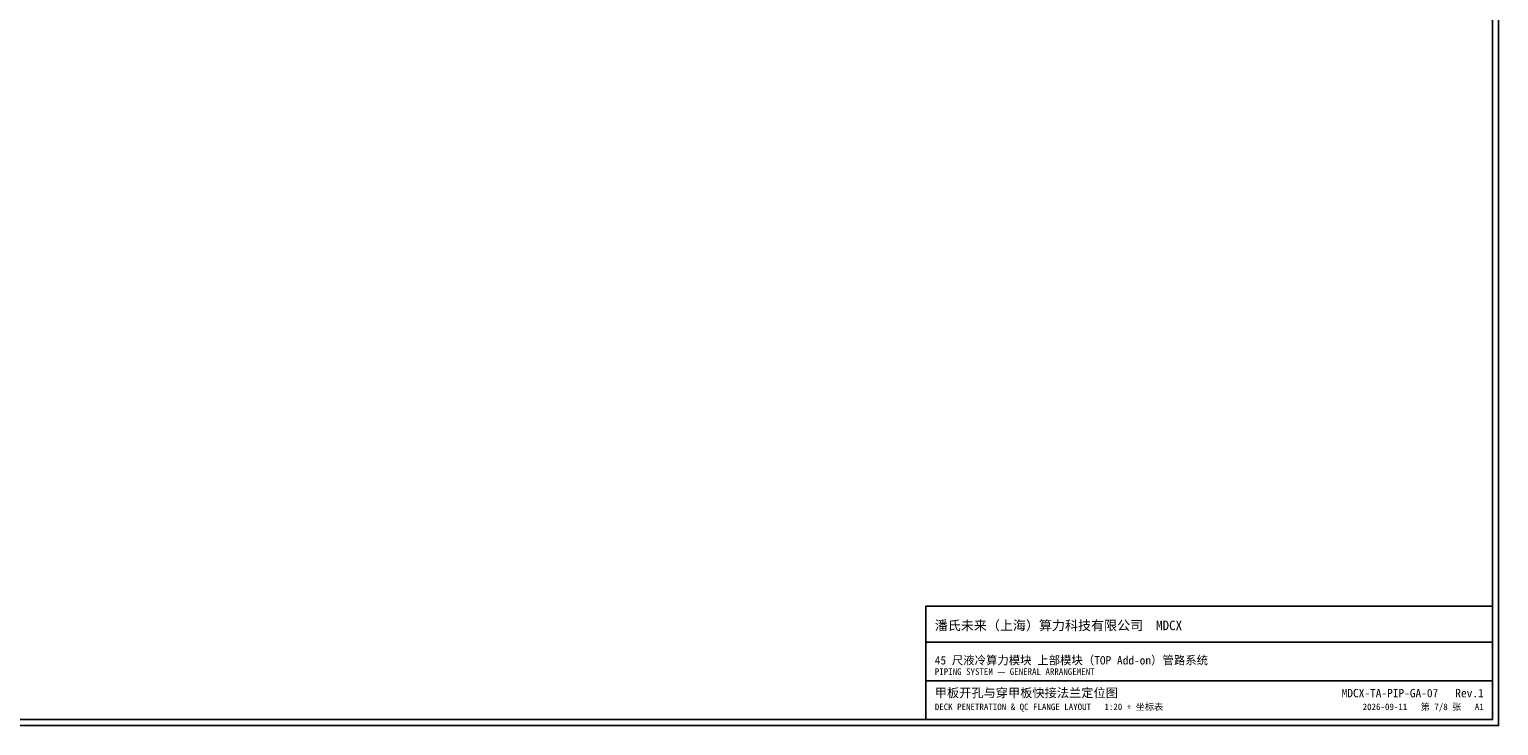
# Model space of a CAD drawing. Header units: metres. Extents: x 8 to 833, y 8 to 586.
# Tile 2 of 4: x 341 to 833, y 8 to 241. Entities that reach past the tile are written whole.
import ezdxf
from ezdxf.enums import TextEntityAlignment as Align

# ---------------------------------------------------------------- set-up
doc = ezdxf.new("R2010")
doc.units = ezdxf.units.M
doc.layers.add('FRAME', color=7, linetype='Continuous')
doc.layers.add('TEXT', color=7, linetype='Continuous')
doc.styles.add('CN', font='simsun.ttc')

msp = doc.modelspace()

# ---------------------------------------------------------------- linework, layer by layer
at = {"layer": 'FRAME'}
for points in [[(8, 8), (833, 8), (833, 586), (8, 586)], [(10, 10), (831, 10), (831, 584), (10, 584)], [(641, 10), (831, 10), (831, 48), (641, 48)]]:
    msp.add_lwpolyline(points, close=True, dxfattribs=at)
for points in [[(641, 36), (831, 36)], [(641, 23), (831, 23)]]:
    msp.add_lwpolyline(points, dxfattribs=at)

# ---------------------------------------------------------------- texts
at = {"layer": 'TEXT', "style": 'CN'}
for s, height, p in [('潘氏未来（上海）算力科技有限公司  MDCX', 3.2, (644, 40)), ('45 尺液冷算力模块 上部模块（TOP Add-on）管路系统', 2.8, (644, 28.5)), ('PIPING SYSTEM — GENERAL ARRANGEMENT', 2.2, (644, 25)), ('甲板开孔与穿甲板快接法兰定位图', 3, (644, 17.5)), ('DECK PENETRATION & QC FLANGE LAYOUT   1:20 + 坐标表', 2.2, (644, 13.2))]:
    msp.add_text(s, height=height, dxfattribs=at).set_placement(p)
for s, height, p in [('MDCX-TA-PIP-GA-07   Rev.1', 2.8, (828, 17.5)), ('2026-09-11   第 7/8 张   A1', 2.2, (828, 13.2))]:
    msp.add_text(s, height=height, dxfattribs=at).set_placement(p, align=Align.RIGHT)

doc.saveas('drawing.dxf')
